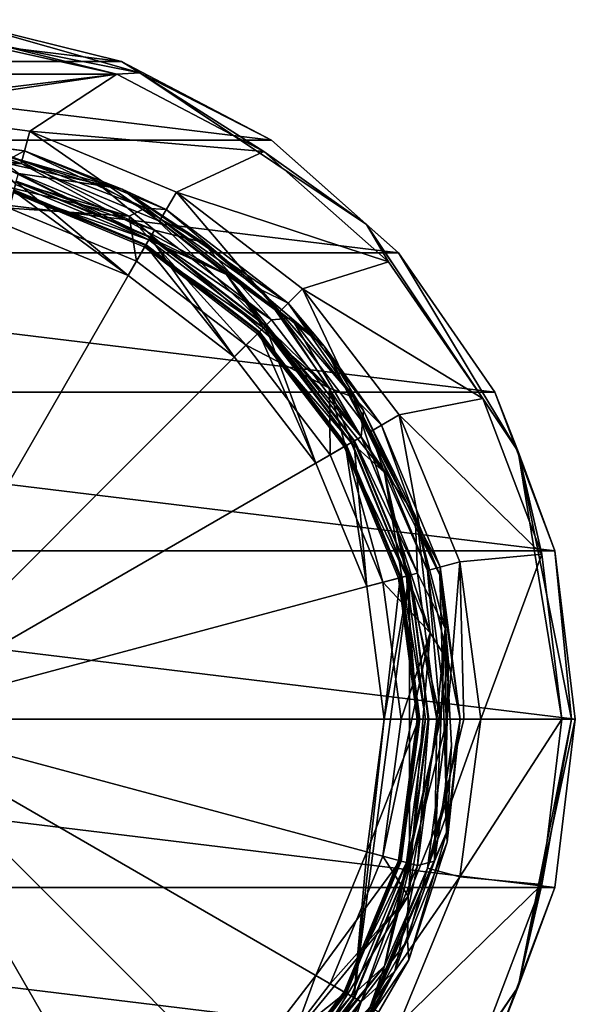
# Model space of a CAD drawing. Header units: metres. Extents: x -26 to 26, y -129 to 26.
# Tile 37 of 37: x 5 to 26, y -11 to 26. Entities that reach past the tile are written whole.
import ezdxf

# ---------------------------------------------------------------- set-up
doc = ezdxf.new("R2010")
doc.units = ezdxf.units.M
doc.layers.add('solid_509435_S', color=7, linetype='CONTINUOUS')

msp = doc.modelspace()

# ---------------------------------------------------------------- linework, layer by layer
at = {"layer": 'solid_509435_S'}
for points in [[(0, 25.853554, -0.146447), (3.073686, 25.314075), (9.042426, 23.842913)], [(0, 25.853554, -0.146447), (9.042426, 23.842913), (9.893726, 23.885569, -0.146447)], [(0, 25.853554, -0.146447), (9.893726, 23.885569, -0.146447), (3.133954, 25.810431, -0.5)], [(-9.219728, 24.310423, -3), (-3.133954, 25.810431, -3), (9.219728, 24.310423, -3)], [(-3.133954, 25.810431, -3), (3.133954, 25.810431, -3), (9.219728, 24.310423, -3)], [(9.219727, 24.310423, -0.5), (9.219728, 24.310423, -3), (3.133954, 25.810431, -3)], [(3.133954, 25.810431, -0.5), (9.219727, 24.310423, -0.5), (3.133954, 25.810431, -3)], [(9.893726, 23.885569, -0.146447), (9.219727, 24.310423, -0.5), (3.133954, 25.810431, -0.5)], [(9.042426, 23.842913), (3.073686, 25.314075), (-9.042426, 23.842913)], [(-14.769684, 21.397581, -3), (-9.219728, 24.310423, -3), (14.769684, 21.397581, -3)], [(-9.219728, 24.310423, -3), (9.219728, 24.310423, -3), (14.769684, 21.397581, -3)], [(9.219727, 24.310423, -0.5), (14.769684, 21.397581, -0.5), (9.219728, 24.310423, -3)], [(9.893726, 23.885569, -0.146447), (14.769684, 21.397581, -0.5), (9.219727, 24.310423, -0.5)], [(14.769684, 21.397581, -0.5), (14.769684, 21.397581, -3), (9.219728, 24.310423, -3)], [(9.042426, 23.842913), (-14.485654, 20.986086), (0, 22.5)], [(9.042426, 23.842913), (-9.042426, 23.842913), (-14.485654, 20.986086)], [(9.042426, 23.842913), (0, 22.5), (5.823429, 21.733332)], [(14.485654, 20.986086), (9.042426, 23.842913), (5.823429, 21.733332)], [(9.893726, 23.885569, -0.146447), (9.042426, 23.842913), (14.485654, 20.986086)], [(9.893726, 23.885569, -0.146447), (14.485654, 20.986086), (18.281223, 18.281223, -0.146447)], [(9.893726, 23.885569, -0.146447), (18.281223, 18.281223, -0.146447), (14.769684, 21.397581, -0.5)], [(0, 22.5), (0, 21.25732, 134.537384), (5.5018, 20.532995, 134.537384)], [(5.823429, 21.733332), (0, 22.5), (5.5018, 20.532995, 134.537384)], [(-0.000029, 21.660278, 138.118881), (0, 21.747118, 138.33287), (5.628569, 21.006104, 138.33287)], [(-0.000029, 21.660278, 138.118881), (5.628569, 21.006104, 138.33287), (9.236319, 19.592297, 138.118881)], [(4.30178, 21.011288, 138.029999), (-0.000029, 21.660278, 138.118881), (9.236319, 19.592297, 138.118881)], [(5.201719, 20.776434, 172.686035), (5.628569, 21.006104, 138.33287), (0, 21.747118, 138.33287)], [(5.823429, 21.733332), (5.5018, 20.532995, 134.537384), (10.62866, 18.40938, 134.537384)], [(11.25, 19.485571), (5.823429, 21.733332), (10.62866, 18.40938, 134.537384)], [(14.485654, 20.986086), (5.823429, 21.733332), (11.25, 19.485571)], [(-19.461279, 17.24119, -3), (-14.769684, 21.397581, -3), (19.461279, 17.24119, -3)], [(-14.769684, 21.397581, -3), (14.769684, 21.397581, -3), (19.461279, 17.24119, -3)], [(9.49642, 18.587513, 174.038971), (5.201719, 20.776434, 172.686035), (0, 21.417706, 172.686035)], [(0, 20.872892, 174.038971), (9.49642, 18.587513, 174.038971), (0, 21.417706, 172.686035)], [(4.677484, 20.493397, 135.098297), (5.5018, 20.532995, 134.537384), (0, 21.25732, 134.537384)], [(19.461279, 17.24119, -0.5), (19.461279, 17.24119, -3), (14.769684, 21.397581, -3)], [(14.769684, 21.397581, -0.5), (19.461279, 17.24119, -0.5), (14.769684, 21.397581, -3)], [(18.281223, 18.281223, -0.146447), (19.461279, 17.24119, -0.5), (14.769684, 21.397581, -0.5)], [(5.06101, 18.887947, 174.662201), (9.49642, 18.587513, 174.038971), (0, 20.872892, 174.038971)], [(8.429726, 19.721035, 138.029999), (4.30178, 21.011288, 138.029999), (9.236319, 19.592297, 138.118881)], [(5.403112, 20.164734, 138.029999), (4.30178, 21.011288, 138.029999), (8.429726, 19.721035, 138.029999)], [(5.201719, 20.776434, 172.686035), (10.091948, 18.891022, 172.686035), (5.628569, 21.006104, 138.33287)], [(9.49642, 18.587513, 174.038971), (10.091948, 18.891022, 172.686035), (5.201719, 20.776434, 172.686035)], [(10.091948, 18.891022, 172.686035), (10.873559, 18.833557, 138.33287), (5.628569, 21.006104, 138.33287)], [(9.236319, 19.592297, 138.118881), (5.628569, 21.006104, 138.33287), (10.873559, 18.833557, 138.33287)], [(19.087027, 16.909624), (14.485654, 20.986086), (11.25, 19.485571)], [(18.281223, 18.281223, -0.146447), (14.485654, 20.986086), (19.087027, 16.909624)], [(4.677484, 20.493397, 135.098297), (13.106019, 16.434427, 135.098297), (5.5018, 20.532995, 134.537384)], [(4.677484, 20.493397, 135.098297), (5.294755, 19.760286, 135.330002), (10.228681, 17.716587, 135.330002)], [(4.677484, 20.493397, 135.098297), (10.228681, 17.716587, 135.330002), (13.106019, 16.434427, 135.098297)], [(13.106019, 16.434427, 135.098297), (10.62866, 18.40938, 134.537384), (5.5018, 20.532995, 134.537384)], [(10.438025, 18.079208, 138.029999), (5.328486, 19.886179, 138.247314), (5.403112, 20.164734, 138.029999)], [(10.438025, 18.079208, 138.029999), (5.403112, 20.164734, 138.029999), (8.429726, 19.721035, 138.029999)], [(5.322135, 19.86248, 138.33287), (9.467665, 16.398476, 138.33287), (4.900824, 18.290123, 138.33287)], [(5.215203, 19.463406, 135.330002), (10.228681, 17.716587, 135.330002), (5.294755, 19.760286, 135.330002)], [(5.328486, 19.886179, 138.247314), (10.293844, 17.82946, 138.247314), (5.322135, 19.86248, 138.33287)], [(5.322135, 19.86248, 138.33287), (10.281575, 17.808212, 138.33287), (9.467665, 16.398476, 138.33287)], [(10.293844, 17.82946, 138.247314), (10.281575, 17.808212, 138.33287), (5.322135, 19.86248, 138.33287)], [(10.438025, 18.079208, 138.029999), (10.293844, 17.82946, 138.247314), (5.328486, 19.886179, 138.247314)], [(12.214884, 17.628843, 138.029999), (8.429726, 19.721035, 138.029999), (9.236319, 19.592297, 138.118881)], [(10.438025, 18.079208, 138.029999), (8.429726, 19.721035, 138.029999), (12.214884, 17.628843, 138.029999)], [(5.231108, 19.52276, 135.762512), (4.900824, 18.290123, 138.33287), (9.467665, 16.398476, 138.33287)], [(10.125, 17.537014, 135.429993), (5.215203, 19.463406, 135.330002), (5.241086, 19.559998, 135.429993)], [(5.215203, 19.463406, 135.330002), (10.075, 17.450413, 135.330002), (10.228681, 17.716587, 135.330002)], [(10.125, 17.537014, 135.429993), (10.075, 17.450413, 135.330002), (5.215203, 19.463406, 135.330002)], [(5.241086, 19.559998, 135.569992), (5.231108, 19.52276, 135.762512), (10.105724, 17.503628, 135.762512)], [(10.105724, 17.503628, 135.762512), (5.231108, 19.52276, 135.762512), (9.467665, 16.398476, 138.33287)], [(5.241086, 19.559998, 135.569992), (10.105724, 17.503628, 135.762512), (10.125, 17.537014, 135.569992)], [(10.125, 17.537014, 135.569992), (10.125, 17.537014, 135.429993), (5.241086, 19.559998, 135.429993)], [(5.241086, 19.559998, 135.569992), (10.125, 17.537014, 135.569992), (5.241086, 19.559998, 135.429993)], [(9.236319, 19.592297, 138.118881), (10.873559, 18.833557, 138.33287), (15.377535, 15.377535, 138.33287)], [(9.236319, 19.592297, 138.118881), (15.377535, 15.377535, 138.33287), (16.709009, 13.783203, 138.118881)], [(12.214884, 17.628843, 138.029999), (9.236319, 19.592297, 138.118881), (16.709009, 13.783203, 138.118881)], [(11.25, 19.485571), (10.62866, 18.40938, 134.537384), (15.031196, 15.031196, 134.537384)], [(15.909903, 15.909903), (11.25, 19.485571), (15.031196, 15.031196, 134.537384)], [(19.087027, 16.909624), (11.25, 19.485571), (15.909903, 15.909903)], [(0, 0, 175.330002), (9.777121, 16.934469, 174.662201), (5.06101, 18.887947, 174.662201)], [(5.06101, 18.887947, 174.662201), (9.777121, 16.934469, 174.662201), (9.49642, 18.587513, 174.038971)], [(9.49642, 18.587513, 174.038971), (16.913309, 12.23183, 174.038971), (10.091948, 18.891022, 172.686035)], [(13.826937, 13.826937, 174.662201), (16.913309, 12.23183, 174.038971), (9.49642, 18.587513, 174.038971)], [(9.777121, 16.934469, 174.662201), (13.826937, 13.826937, 174.662201), (9.49642, 18.587513, 174.038971)], [(10.091948, 18.891022, 172.686035), (14.377847, 15.87437, 172.686035), (10.873559, 18.833557, 138.33287)], [(16.913309, 12.23183, 174.038971), (14.377847, 15.87437, 172.686035), (10.091948, 18.891022, 172.686035)], [(14.377847, 15.87437, 172.686035), (15.377535, 15.377535, 138.33287), (10.873559, 18.833557, 138.33287)], [(13.106019, 16.434427, 135.098297), (15.031196, 15.031196, 134.537384), (10.62866, 18.40938, 134.537384)], [(18.281223, 18.281223, -0.146447), (19.087027, 16.909624), (22.579132, 11.850436)], [(18.281223, 18.281223, -0.146447), (22.579132, 11.850436), (23.885569, 9.893726, -0.146447)], [(18.281223, 18.281223, -0.146447), (23.885569, 9.893726, -0.146447), (19.461279, 17.24119, -0.5)], [(14.761604, 14.761612, 138.029999), (10.293844, 17.82946, 138.247314), (10.438025, 18.079208, 138.029999)], [(14.761604, 14.761612, 138.029999), (10.438025, 18.079208, 138.029999), (12.214884, 17.628843, 138.029999)], [(10.281575, 17.808212, 138.33287), (13.3893, 13.389299, 138.33287), (9.467665, 16.398476, 138.33287)], [(10.105724, 17.503628, 135.762512), (9.467665, 16.398476, 138.33287), (13.3893, 13.389299, 138.33287)], [(10.075, 17.450413, 135.330002), (14.46554, 14.465529, 135.330002), (10.228681, 17.716587, 135.330002)], [(14.318913, 14.318913, 135.429993), (10.075, 17.450413, 135.330002), (10.125, 17.537014, 135.429993)], [(10.125, 17.537014, 135.569992), (10.105724, 17.503628, 135.762512), (14.291653, 14.291653, 135.762512)], [(14.291653, 14.291653, 135.762512), (10.105724, 17.503628, 135.762512), (13.3893, 13.389299, 138.33287)], [(10.125, 17.537014, 135.569992), (14.291653, 14.291653, 135.762512), (14.318913, 14.318913, 135.569992)], [(14.318913, 14.318913, 135.569992), (14.318913, 14.318913, 135.429993), (10.125, 17.537014, 135.429993)], [(10.125, 17.537014, 135.569992), (14.318913, 14.318913, 135.569992), (10.125, 17.537014, 135.429993)], [(13.106019, 16.434427, 135.098297), (10.228681, 17.716587, 135.330002), (14.46554, 14.465529, 135.330002)], [(10.293844, 17.82946, 138.247314), (14.557693, 14.557693, 138.247314), (10.281575, 17.808212, 138.33287)], [(10.281575, 17.808212, 138.33287), (14.540344, 14.540344, 138.33287), (13.3893, 13.389299, 138.33287)], [(14.557693, 14.557693, 138.247314), (14.540344, 14.540344, 138.33287), (10.281575, 17.808212, 138.33287)], [(14.761604, 14.761612, 138.029999), (14.557693, 14.557693, 138.247314), (10.293844, 17.82946, 138.247314)], [(15.503334, 14.819788, 138.029999), (12.214884, 17.628843, 138.029999), (16.709009, 13.783203, 138.118881)], [(14.761604, 14.761612, 138.029999), (12.214884, 17.628843, 138.029999), (15.503334, 14.819788, 138.029999)], [(-23.021856, 12.082803, -3), (-19.461279, 17.24119, -3), (23.021856, 12.082803, -3)], [(-19.461279, 17.24119, -3), (19.461279, 17.24119, -3), (23.021856, 12.082803, -3)], [(10.075, 17.450413, 135.330002), (14.248201, 14.248201, 135.330002), (14.46554, 14.465529, 135.330002)], [(14.318913, 14.318913, 135.429993), (14.248201, 14.248201, 135.330002), (10.075, 17.450413, 135.330002)], [(23.021856, 12.082803, -0.5), (23.021856, 12.082803, -3), (19.461279, 17.24119, -3)], [(19.461279, 17.24119, -0.5), (23.021856, 12.082803, -0.5), (19.461279, 17.24119, -3)], [(23.885569, 9.893726, -0.146447), (23.021856, 12.082803, -0.5), (19.461279, 17.24119, -0.5)], [(0, 0, 175.330002), (13.826937, 13.826937, 174.662201), (9.777121, 16.934469, 174.662201)], [(22.579132, 11.850436), (19.087027, 16.909624), (15.909903, 15.909903)], [(13.106019, 16.434427, 135.098297), (14.46554, 14.465529, 135.330002), (17.716595, 10.22867, 135.330002)], [(13.106019, 16.434427, 135.098297), (17.716595, 10.22867, 135.330002), (18.938745, 9.12042, 135.098297)], [(13.106019, 16.434427, 135.098297), (18.938745, 9.12042, 135.098297), (15.031196, 15.031196, 134.537384)], [(14.377847, 15.87437, 172.686035), (17.802767, 11.907124, 172.686035), (15.377535, 15.377535, 138.33287)], [(16.913309, 12.23183, 174.038971), (17.802767, 11.907124, 172.686035), (14.377847, 15.87437, 172.686035)], [(15.909903, 15.909903), (15.031196, 15.031196, 134.537384), (18.40938, 10.62866, 134.537384)], [(19.485571, 11.25), (15.909903, 15.909903), (18.40938, 10.62866, 134.537384)], [(22.579132, 11.850436), (15.909903, 15.909903), (19.485571, 11.25)], [(17.802767, 11.907124, 172.686035), (18.833557, 10.873559, 138.33287), (15.377535, 15.377535, 138.33287)], [(16.709009, 13.783203, 138.118881), (15.377535, 15.377535, 138.33287), (18.833557, 10.873559, 138.33287)], [(18.938745, 9.12042, 135.098297), (18.40938, 10.62866, 134.537384), (15.031196, 15.031196, 134.537384)], [(14.557693, 14.557693, 138.247314), (17.82946, 10.293844, 138.247314), (14.540344, 14.540344, 138.33287)], [(18.079201, 10.438038, 138.029999), (14.557693, 14.557693, 138.247314), (14.761604, 14.761612, 138.029999)], [(18.079201, 10.438038, 138.029999), (17.82946, 10.293844, 138.247314), (14.557693, 14.557693, 138.247314)], [(18.079201, 10.438038, 138.029999), (14.761604, 14.761612, 138.029999), (15.503334, 14.819788, 138.029999)], [(18.161356, 11.408096, 138.029999), (15.503334, 14.819788, 138.029999), (16.709009, 13.783203, 138.118881)], [(18.079201, 10.438038, 138.029999), (15.503334, 14.819788, 138.029999), (18.161356, 11.408096, 138.029999)], [(14.540344, 14.540344, 138.33287), (16.398478, 9.467664, 138.33287), (13.3893, 13.389299, 138.33287)], [(14.291653, 14.291653, 135.762512), (13.3893, 13.389299, 138.33287), (16.398478, 9.467664, 138.33287)], [(14.248201, 14.248201, 135.330002), (17.716595, 10.22867, 135.330002), (14.46554, 14.465529, 135.330002)], [(17.537014, 10.125, 135.429993), (14.248201, 14.248201, 135.330002), (14.318913, 14.318913, 135.429993)], [(14.248201, 14.248201, 135.330002), (17.450413, 10.075, 135.330002), (17.716595, 10.22867, 135.330002)], [(17.537014, 10.125, 135.429993), (17.450413, 10.075, 135.330002), (14.248201, 14.248201, 135.330002)], [(14.318913, 14.318913, 135.569992), (14.291653, 14.291653, 135.762512), (17.503628, 10.105724, 135.762512)], [(17.503628, 10.105724, 135.762512), (14.291653, 14.291653, 135.762512), (16.398478, 9.467664, 138.33287)], [(14.318913, 14.318913, 135.569992), (17.503628, 10.105724, 135.762512), (17.537014, 10.125, 135.569992)], [(17.537014, 10.125, 135.569992), (17.537014, 10.125, 135.429993), (14.318913, 14.318913, 135.429993)], [(14.318913, 14.318913, 135.569992), (17.537014, 10.125, 135.569992), (14.318913, 14.318913, 135.429993)], [(14.540344, 14.540344, 138.33287), (17.808212, 10.281575, 138.33287), (16.398478, 9.467664, 138.33287)], [(17.82946, 10.293844, 138.247314), (17.808212, 10.281575, 138.33287), (14.540344, 14.540344, 138.33287)], [(0, 0, 175.330002), (16.934469, 9.777121, 174.662201), (13.826937, 13.826937, 174.662201)], [(13.826937, 13.826937, 174.662201), (16.934469, 9.777121, 174.662201), (16.913309, 12.23183, 174.038971)], [(16.709009, 13.783203, 138.118881), (18.833557, 10.873559, 138.33287), (21.006104, 5.628569, 138.33287)], [(16.709009, 13.783203, 138.118881), (21.006104, 5.628569, 138.33287), (20.991146, 5.342234, 138.118881)], [(18.161356, 11.408096, 138.029999), (16.709009, 13.783203, 138.118881), (20.991146, 5.342234, 138.118881)], [(-25.244488, 6.222208, -3), (-23.021856, 12.082803, -3), (25.244488, 6.222208, -3)], [(-23.021856, 12.082803, -3), (23.021856, 12.082803, -3), (25.244488, 6.222208, -3)], [(16.913309, 12.23183, 174.038971), (20.626511, 3.197612, 174.038971), (17.802767, 11.907124, 172.686035)], [(18.887947, 5.06101, 174.662201), (20.626511, 3.197612, 174.038971), (16.913309, 12.23183, 174.038971)], [(16.934469, 9.777121, 174.662201), (18.887947, 5.06101, 174.662201), (16.913309, 12.23183, 174.038971)], [(25.244488, 6.222208, -0.5), (25.244488, 6.222208, -3), (23.021856, 12.082803, -3)], [(23.021856, 12.082803, -0.5), (25.244488, 6.222208, -0.5), (23.021856, 12.082803, -3)], [(23.885569, 9.893726, -0.146447), (25.244488, 6.222208, -0.5), (23.021856, 12.082803, -0.5)], [(17.802767, 11.907124, 172.686035), (20.161613, 7.226851, 172.686035), (18.833557, 10.873559, 138.33287)], [(20.626511, 3.197612, 174.038971), (20.161613, 7.226851, 172.686035), (17.802767, 11.907124, 172.686035)], [(24.759018, 6.102542), (22.579132, 11.850436), (19.485571, 11.25)], [(23.885569, 9.893726, -0.146447), (22.579132, 11.850436), (24.759018, 6.102542)], [(18.079201, 10.438038, 138.029999), (18.161356, 11.408096, 138.029999), (20.080858, 7.532506, 138.029999)], [(20.080858, 7.532506, 138.029999), (18.161356, 11.408096, 138.029999), (20.991146, 5.342234, 138.118881)], [(19.485571, 11.25), (18.40938, 10.62866, 134.537384), (20.532995, 5.5018, 134.537384)], [(21.733332, 5.823428), (19.485571, 11.25), (20.532995, 5.5018, 134.537384)], [(24.759018, 6.102542), (19.485571, 11.25), (21.733332, 5.823428)], [(18.938745, 9.12042, 135.098297), (20.532995, 5.5018, 134.537384), (18.40938, 10.62866, 134.537384)], [(20.161613, 7.226851, 172.686035), (21.006104, 5.628569, 138.33287), (18.833557, 10.873559, 138.33287)], [(17.808212, 10.281575, 138.33287), (18.290125, 4.900824, 138.33287), (16.398478, 9.467664, 138.33287)], [(17.450413, 10.075, 135.330002), (19.760292, 5.294738, 135.330002), (17.716595, 10.22867, 135.330002)], [(18.938745, 9.12042, 135.098297), (17.716595, 10.22867, 135.330002), (19.760292, 5.294738, 135.330002)], [(17.82946, 10.293844, 138.247314), (19.886179, 5.328485, 138.247314), (17.808212, 10.281575, 138.33287)], [(17.808212, 10.281575, 138.33287), (19.862478, 5.322135, 138.33287), (18.290125, 4.900824, 138.33287)], [(19.886179, 5.328485, 138.247314), (19.862478, 5.322135, 138.33287), (17.808212, 10.281575, 138.33287)], [(20.164732, 5.403125, 138.029999), (17.82946, 10.293844, 138.247314), (18.079201, 10.438038, 138.029999)], [(20.164732, 5.403125, 138.029999), (19.886179, 5.328485, 138.247314), (17.82946, 10.293844, 138.247314)], [(20.164732, 5.403125, 138.029999), (18.079201, 10.438038, 138.029999), (20.080858, 7.532506, 138.029999)], [(17.503628, 10.105724, 135.762512), (16.398478, 9.467664, 138.33287), (18.290125, 4.900824, 138.33287)], [(19.559998, 5.241086, 135.429993), (17.450413, 10.075, 135.330002), (17.537014, 10.125, 135.429993)], [(17.450413, 10.075, 135.330002), (19.463406, 5.215204, 135.330002), (19.760292, 5.294738, 135.330002)], [(19.559998, 5.241086, 135.429993), (19.463406, 5.215204, 135.330002), (17.450413, 10.075, 135.330002)], [(17.537014, 10.125, 135.569992), (17.503628, 10.105724, 135.762512), (19.52276, 5.231108, 135.762512)], [(19.52276, 5.231108, 135.762512), (17.503628, 10.105724, 135.762512), (18.290125, 4.900824, 138.33287)], [(17.537014, 10.125, 135.569992), (19.52276, 5.231108, 135.762512), (19.559998, 5.241086, 135.569992)], [(19.559998, 5.241086, 135.569992), (19.559998, 5.241086, 135.429993), (17.537014, 10.125, 135.429993)], [(17.537014, 10.125, 135.569992), (19.559998, 5.241086, 135.569992), (17.537014, 10.125, 135.429993)], [(23.885569, 9.893726, -0.146447), (24.759018, 6.102542), (25.5, 0)], [(23.885569, 9.893726, -0.146447), (25.5, 0), (25.853554, 0, -0.146447)], [(23.885569, 9.893726, -0.146447), (25.853554, 0, -0.146447), (25.244488, 6.222208, -0.5)], [(0, 0, 175.330002), (18.887947, 5.06101, 174.662201), (16.934469, 9.777121, 174.662201)], [(18.938745, 9.12042, 135.098297), (19.760292, 5.294738, 135.330002), (20.457355, 0, 135.330002)], [(18.938745, 9.12042, 135.098297), (20.457355, 0, 135.330002), (21.020422, 0, 135.098297)], [(18.938745, 9.12042, 135.098297), (21.020422, 0, 135.098297), (20.532995, 5.5018, 134.537384)], [(21.183788, 3.350612, 138.029999), (20.080858, 7.532506, 138.029999), (20.991146, 5.342234, 138.118881)], [(20.164732, 5.403125, 138.029999), (20.080858, 7.532506, 138.029999), (21.183788, 3.350612, 138.029999)], [(20.161613, 7.226851, 172.686035), (21.313137, 2.113819, 172.686035), (21.006104, 5.628569, 138.33287)], [(20.626511, 3.197612, 174.038971), (21.313137, 2.113819, 172.686035), (20.161613, 7.226851, 172.686035)], [(-25.244488, 6.222208, -3), (26, 0, -3), (-26, 0, -3)], [(-25.244488, 6.222208, -3), (25.244488, 6.222208, -3), (26, 0, -3)], [(26, 0, -0.5), (26, 0, -3), (25.244488, 6.222208, -3)], [(25.244488, 6.222208, -0.5), (26, 0, -0.5), (25.244488, 6.222208, -3)], [(25.853554, 0, -0.146447), (26, 0, -0.5), (25.244488, 6.222208, -0.5)], [(21.733332, 5.823428), (20.532995, 5.5018, 134.537384), (21.25732, 0, 134.537384)], [(21.733332, 5.823428), (21.25732, 0, 134.537384), (21.87866, 0, 67.268692)], [(24.759018, 6.102542), (21.733332, 5.823428), (22.5, 0)], [(21.733332, 5.823428), (21.87866, 0, 67.268692), (22.5, 0)], [(25.5, 0), (24.759018, 6.102542), (22.5, 0)], [(21.020422, 0, 135.098297), (21.25732, 0, 134.537384), (20.532995, 5.5018, 134.537384)], [(20.991146, 5.342234, 138.118881), (21.006104, 5.628569, 138.33287), (21.747118, 0, 138.33287)], [(21.313137, 2.113819, 172.686035), (21.747118, 0, 138.33287), (21.006104, 5.628569, 138.33287)], [(19.862478, 5.322135, 138.33287), (17.80821, -10.281576, 138.33287), (18.935329, 0, 138.33287)], [(19.862478, 5.322135, 138.33287), (19.862478, -5.322136, 138.33287), (17.80821, -10.281576, 138.33287)], [(19.862478, 5.322135, 138.33287), (18.935329, 0, 138.33287), (18.290125, 4.900824, 138.33287)], [(19.52276, 5.231108, 135.762512), (18.290125, 4.900824, 138.33287), (18.935329, 0, 138.33287)], [(20.211449, 0, 135.762512), (19.52276, 5.231108, 135.762512), (18.935329, 0, 138.33287)], [(19.463406, 5.215204, 135.330002), (20.15, 0, 135.330002), (19.760292, 5.294738, 135.330002)], [(20.25, 0, 135.429993), (19.463406, 5.215204, 135.330002), (19.559998, 5.241086, 135.429993)], [(20.25, 0, 135.429993), (20.15, 0, 135.330002), (19.463406, 5.215204, 135.330002)], [(19.559998, 5.241086, 135.569992), (19.52276, 5.231108, 135.762512), (20.211449, 0, 135.762512)], [(19.559998, 5.241086, 135.569992), (20.211449, 0, 135.762512), (20.25, 0, 135.569992)], [(20.25, 0, 135.569992), (20.25, 0, 135.429993), (19.559998, 5.241086, 135.429993)], [(19.559998, 5.241086, 135.569992), (20.25, 0, 135.569992), (19.559998, 5.241086, 135.429993)], [(20.15, 0, 135.330002), (20.457355, 0, 135.330002), (19.760292, 5.294738, 135.330002)], [(19.886179, 5.328485, 138.247314), (20.587688, 0, 138.247314), (19.862478, 5.322135, 138.33287)], [(19.862478, 5.322135, 138.33287), (20.563152, 0, 138.33287), (19.862478, -5.322136, 138.33287)], [(20.587688, 0, 138.247314), (20.563152, 0, 138.33287), (19.862478, 5.322135, 138.33287)], [(20.876066, 0, 138.029999), (19.886179, 5.328485, 138.247314), (20.164732, 5.403125, 138.029999)], [(20.876066, 0, 138.029999), (20.587688, 0, 138.247314), (19.886179, 5.328485, 138.247314)], [(20.876066, 0, 138.029999), (20.164732, 5.403125, 138.029999), (21.183788, 3.350612, 138.029999)], [(20.991146, 5.342234, 138.118881), (21.747118, 0, 138.33287), (21.265064, -4.118825, 138.118881)], [(21.183788, 3.350612, 138.029999), (20.991146, 5.342234, 138.118881), (21.265064, -4.118825, 138.118881)], [(0, 0, 175.330002), (19.554241, 0, 174.662201), (18.887947, 5.06101, 174.662201)], [(18.887947, 5.06101, 174.662201), (19.554241, 0, 174.662201), (20.626511, 3.197612, 174.038971)], [(20.795563, -5.246335, 138.029999), (21.183788, 3.350612, 138.029999), (21.425297, -0.967531, 138.029999)], [(20.876066, 0, 138.029999), (21.183788, 3.350612, 138.029999), (20.795563, -5.246335, 138.029999)], [(21.425297, -0.967531, 138.029999), (21.183788, 3.350612, 138.029999), (21.265064, -4.118825, 138.118881)], [(18.887947, -5.06101, 174.662201), (19.822906, -6.536821, 174.038971), (20.626511, 3.197612, 174.038971)], [(19.554241, 0, 174.662201), (18.887947, -5.06101, 174.662201), (20.626511, 3.197612, 174.038971)], [(20.626511, 3.197612, 174.038971), (19.822906, -6.536821, 174.038971), (21.313137, 2.113819, 172.686035)], [(19.822906, -6.536821, 174.038971), (21.188381, -3.125795, 172.686035), (21.313137, 2.113819, 172.686035)], [(21.313137, 2.113819, 172.686035), (21.188381, -3.125795, 172.686035), (21.747118, 0, 138.33287)], [(25.244488, -6.222208, -3), (-25.244488, -6.222208, -3), (-26, 0, -3)], [(26, 0, -3), (25.244488, -6.222208, -3), (-26, 0, -3)], [(0, 0, 175.330002), (5.06101, -18.887947, 174.662201), (9.777121, -16.934469, 174.662201)], [(0, 0, 175.330002), (9.777121, -16.934469, 174.662201), (13.826937, -13.826937, 174.662201)], [(0, 0, 175.330002), (13.826937, -13.826937, 174.662201), (16.934469, -9.777121, 174.662201)], [(0, 0, 175.330002), (16.934469, -9.777121, 174.662201), (18.887947, -5.06101, 174.662201)], [(0, 0, 175.330002), (18.887947, -5.06101, 174.662201), (19.554241, 0, 174.662201)], [(20.211449, 0, 135.762512), (18.935329, 0, 138.33287), (18.290125, -4.900824, 138.33287)], [(19.52276, -5.231108, 135.762512), (20.211449, 0, 135.762512), (18.290125, -4.900824, 138.33287)], [(18.938745, -9.12042, 135.098297), (20.532995, -5.5018, 134.537384), (21.25732, 0, 134.537384)], [(21.020422, 0, 135.098297), (18.938745, -9.12042, 135.098297), (21.25732, 0, 134.537384)], [(19.463406, -5.215204, 135.330002), (19.760292, -5.294738, 135.330002), (20.457355, 0, 135.330002)], [(20.15, 0, 135.330002), (19.463406, -5.215204, 135.330002), (20.457355, 0, 135.330002)], [(19.559998, -5.241086, 135.429993), (19.463406, -5.215204, 135.330002), (20.15, 0, 135.330002)], [(20.25, 0, 135.569992), (20.211449, 0, 135.762512), (19.52276, -5.231108, 135.762512)], [(20.25, 0, 135.569992), (19.52276, -5.231108, 135.762512), (19.559998, -5.241086, 135.569992)], [(19.559998, -5.241086, 135.429993), (20.15, 0, 135.330002), (20.25, 0, 135.429993)], [(19.559998, -5.241086, 135.569992), (19.559998, -5.241086, 135.429993), (20.25, 0, 135.429993)], [(20.25, 0, 135.569992), (19.559998, -5.241086, 135.569992), (20.25, 0, 135.429993)], [(21.020422, 0, 135.098297), (20.457355, 0, 135.330002), (19.760292, -5.294738, 135.330002)], [(19.886179, -5.328485, 138.247314), (19.862478, -5.322136, 138.33287), (20.563152, 0, 138.33287)], [(20.587688, 0, 138.247314), (19.886179, -5.328485, 138.247314), (20.563152, 0, 138.33287)], [(20.164732, -5.403125, 138.029999), (19.886179, -5.328485, 138.247314), (20.587688, 0, 138.247314)], [(20.164732, -5.403125, 138.029999), (20.587688, 0, 138.247314), (20.876066, 0, 138.029999)], [(20.164732, -5.403125, 138.029999), (20.876066, 0, 138.029999), (20.795563, -5.246335, 138.029999)], [(21.87866, 0, 67.268692), (21.25732, 0, 134.537384), (20.532995, -5.5018, 134.537384)], [(22.5, 0), (21.87866, 0, 67.268692), (20.532995, -5.5018, 134.537384)], [(21.733332, -5.823428), (22.5, 0), (20.532995, -5.5018, 134.537384)], [(21.188381, -3.125795, 172.686035), (21.266554, -4.54652, 138.33287), (21.747118, 0, 138.33287)], [(21.265064, -4.118825, 138.118881), (21.747118, 0, 138.33287), (21.266554, -4.54652, 138.33287)], [(25.5, 0), (22.5, 0), (21.733332, -5.823428)], [(24.759018, -6.102542), (25.5, 0), (21.733332, -5.823428)], [(25.853554, 0, -0.146447), (24.759018, -6.102542), (23.885569, -9.893726, -0.146447)], [(23.885569, -9.893726, -0.146447), (25.244488, -6.222208, -0.5), (26, 0, -0.5)], [(25.853554, 0, -0.146447), (23.885569, -9.893726, -0.146447), (26, 0, -0.5)], [(25.853554, 0, -0.146447), (25.5, 0), (24.759018, -6.102542)], [(25.244488, -6.222208, -0.5), (25.244488, -6.222208, -3), (26, 0, -3)], [(25.244488, -6.222208, -0.5), (26, 0, -3), (26, 0, -0.5)], [(17.80821, -10.281576, 138.33287), (18.290125, -4.900824, 138.33287), (18.935329, 0, 138.33287)], [(21.020422, 0, 135.098297), (19.760292, -5.294738, 135.330002), (18.938745, -9.12042, 135.098297)], [(20.795563, -5.246335, 138.029999), (21.425297, -0.967531, 138.029999), (21.265064, -4.118825, 138.118881)], [(21.188381, -3.125795, 172.686035), (19.794813, -8.178228, 172.686035), (21.266554, -4.54652, 138.33287)], [(19.822906, -6.536821, 174.038971), (19.794813, -8.178228, 172.686035), (21.188381, -3.125795, 172.686035)], [(21.265064, -4.118825, 138.118881), (17.548532, -12.844693, 138.33287), (17.478434, -12.793385, 138.118912)], [(20.795563, -5.246335, 138.029999), (21.265064, -4.118825, 138.118881), (17.478434, -12.793385, 138.118912)], [(21.265064, -4.118825, 138.118881), (19.8461, -8.892103, 138.33287), (17.548532, -12.844693, 138.33287)], [(21.265064, -4.118825, 138.118881), (21.266554, -4.54652, 138.33287), (19.8461, -8.892103, 138.33287)], [(19.794813, -8.178228, 172.686035), (19.8461, -8.892103, 138.33287), (21.266554, -4.54652, 138.33287)], [(19.52276, -5.231108, 135.762512), (18.290125, -4.900824, 138.33287), (16.398478, -9.467664, 138.33287)], [(17.80821, -10.281576, 138.33287), (16.398478, -9.467664, 138.33287), (18.290125, -4.900824, 138.33287)], [(18.887947, -5.06101, 174.662201), (16.934469, -9.777121, 174.662201), (19.822906, -6.536821, 174.038971)], [(17.503628, -10.105724, 135.762512), (19.52276, -5.231108, 135.762512), (16.398478, -9.467664, 138.33287)], [(19.463406, -5.215204, 135.330002), (17.450411, -10.075001, 135.330002), (19.760292, -5.294738, 135.330002)], [(17.537014, -10.125, 135.429993), (17.450411, -10.075001, 135.330002), (19.463406, -5.215204, 135.330002)], [(17.450411, -10.075001, 135.330002), (17.716595, -10.22867, 135.330002), (19.760292, -5.294738, 135.330002)], [(19.320194, -9.311797, 138.029999), (20.795563, -5.246335, 138.029999), (17.478434, -12.793385, 138.118912)], [(19.559998, -5.241086, 135.569992), (19.52276, -5.231108, 135.762512), (17.503628, -10.105724, 135.762512)], [(19.559998, -5.241086, 135.569992), (17.503628, -10.105724, 135.762512), (17.537014, -10.125, 135.569992)], [(17.537014, -10.125, 135.429993), (19.463406, -5.215204, 135.330002), (19.559998, -5.241086, 135.429993)], [(17.537014, -10.125, 135.569992), (17.537014, -10.125, 135.429993), (19.559998, -5.241086, 135.429993)], [(19.559998, -5.241086, 135.569992), (17.537014, -10.125, 135.569992), (19.559998, -5.241086, 135.429993)], [(18.938745, -9.12042, 135.098297), (19.760292, -5.294738, 135.330002), (17.716595, -10.22867, 135.330002)], [(17.82946, -10.293844, 138.247314), (17.80821, -10.281576, 138.33287), (19.862478, -5.322136, 138.33287)], [(19.886179, -5.328485, 138.247314), (17.82946, -10.293844, 138.247314), (19.862478, -5.322136, 138.33287)], [(18.079201, -10.438038, 138.029999), (17.82946, -10.293844, 138.247314), (19.886179, -5.328485, 138.247314)], [(18.079201, -10.438038, 138.029999), (19.886179, -5.328485, 138.247314), (20.164732, -5.403125, 138.029999)], [(18.079201, -10.438038, 138.029999), (20.164732, -5.403125, 138.029999), (19.320194, -9.311797, 138.029999)], [(20.164732, -5.403125, 138.029999), (20.795563, -5.246335, 138.029999), (19.320194, -9.311797, 138.029999)], [(21.733332, -5.823428), (20.532995, -5.5018, 134.537384), (18.40938, -10.62866, 134.537384)], [(18.938745, -9.12042, 135.098297), (18.40938, -10.62866, 134.537384), (20.532995, -5.5018, 134.537384)], [(19.485573, -11.249999), (21.733332, -5.823428), (18.40938, -10.62866, 134.537384)], [(24.759018, -6.102542), (21.733332, -5.823428), (19.485573, -11.249999)], [(22.579132, -11.850436), (24.759018, -6.102542), (19.485573, -11.249999)], [(23.885569, -9.893726, -0.146447), (24.759018, -6.102542), (22.579132, -11.850436)], [(23.021856, -12.082803, -3), (-23.021856, -12.082803, -3), (-25.244488, -6.222208, -3)], [(25.244488, -6.222208, -3), (23.021856, -12.082803, -3), (-25.244488, -6.222208, -3)], [(13.826937, -13.826937, 174.662201), (14.678471, -14.839817, 174.038971), (19.822906, -6.536821, 174.038971)], [(16.934469, -9.777121, 174.662201), (13.826937, -13.826937, 174.662201), (19.822906, -6.536821, 174.038971)], [(19.822906, -6.536821, 174.038971), (14.678471, -14.839817, 174.038971), (19.794813, -8.178228, 172.686035)], [(23.021856, -12.082803, -0.5), (23.021856, -12.082803, -3), (25.244488, -6.222208, -3)], [(25.244488, -6.222208, -0.5), (23.021856, -12.082803, -0.5), (25.244488, -6.222208, -3)], [(23.885569, -9.893726, -0.146447), (23.021856, -12.082803, -0.5), (25.244488, -6.222208, -0.5)], [(14.678471, -14.839817, 174.038971), (17.215887, -12.740931, 172.686035), (19.794813, -8.178228, 172.686035)], [(19.794813, -8.178228, 172.686035), (17.215887, -12.740931, 172.686035), (19.8461, -8.892103, 138.33287)], [(17.215887, -12.740931, 172.686035), (17.548532, -12.844693, 138.33287), (19.8461, -8.892103, 138.33287)], [(18.938745, -9.12042, 135.098297), (14.46554, -14.465529, 135.330002), (13.106019, -16.434427, 135.098297)], [(18.938745, -9.12042, 135.098297), (13.106019, -16.434427, 135.098297), (18.40938, -10.62866, 134.537384)], [(18.938745, -9.12042, 135.098297), (17.716595, -10.22867, 135.330002), (14.46554, -14.465529, 135.330002)], [(19.320194, -9.311797, 138.029999), (17.399591, -12.735675, 138.053116), (17.30685, -12.666881, 138.029999)], [(18.079201, -10.438038, 138.029999), (19.320194, -9.311797, 138.029999), (17.30685, -12.666881, 138.029999)], [(19.320194, -9.311797, 138.029999), (17.478434, -12.793385, 138.118912), (17.399591, -12.735675, 138.053116)], [(17.503628, -10.105724, 135.762512), (16.398478, -9.467664, 138.33287), (13.3893, -13.389299, 138.33287)], [(14.540343, -14.540344, 138.33287), (13.3893, -13.389299, 138.33287), (16.398478, -9.467664, 138.33287)], [(17.80821, -10.281576, 138.33287), (14.540343, -14.540344, 138.33287), (16.398478, -9.467664, 138.33287)], [(14.291653, -14.291653, 135.762512), (17.503628, -10.105724, 135.762512), (13.3893, -13.389299, 138.33287)], [(17.450411, -10.075001, 135.330002), (14.248201, -14.248202, 135.330002), (17.716595, -10.22867, 135.330002)], [(14.318913, -14.318913, 135.429993), (14.248201, -14.248202, 135.330002), (17.450411, -10.075001, 135.330002)], [(17.537014, -10.125, 135.569992), (17.503628, -10.105724, 135.762512), (14.291653, -14.291653, 135.762512)], [(17.537014, -10.125, 135.569992), (14.291653, -14.291653, 135.762512), (14.318913, -14.318913, 135.569992)], [(14.318913, -14.318913, 135.429993), (17.450411, -10.075001, 135.330002), (17.537014, -10.125, 135.429993)], [(14.318913, -14.318913, 135.569992), (14.318913, -14.318913, 135.429993), (17.537014, -10.125, 135.429993)], [(17.537014, -10.125, 135.569992), (14.318913, -14.318913, 135.569992), (17.537014, -10.125, 135.429993)], [(23.885569, -9.893726, -0.146447), (19.087027, -16.909624), (18.281223, -18.281223, -0.146447)], [(23.885569, -9.893726, -0.146447), (18.281223, -18.281223, -0.146447), (23.021856, -12.082803, -0.5)], [(23.885569, -9.893726, -0.146447), (22.579132, -11.850436), (19.087027, -16.909624)], [(14.248201, -14.248202, 135.330002), (14.46554, -14.465529, 135.330002), (17.716595, -10.22867, 135.330002)], [(14.557693, -14.557693, 138.247314), (14.540343, -14.540344, 138.33287), (17.80821, -10.281576, 138.33287)], [(17.82946, -10.293844, 138.247314), (14.557693, -14.557693, 138.247314), (17.80821, -10.281576, 138.33287)], [(14.761604, -14.761612, 138.029999), (14.557693, -14.557693, 138.247314), (17.82946, -10.293844, 138.247314)], [(14.761604, -14.761612, 138.029999), (17.82946, -10.293844, 138.247314), (18.079201, -10.438038, 138.029999)], [(14.761604, -14.761612, 138.029999), (18.079201, -10.438038, 138.029999), (15.591829, -14.676797, 138.029999)], [(18.079201, -10.438038, 138.029999), (17.30685, -12.666881, 138.029999), (15.591829, -14.676797, 138.029999)]]:
    msp.add_3dface(points, dxfattribs=at)

doc.saveas('drawing.dxf')
